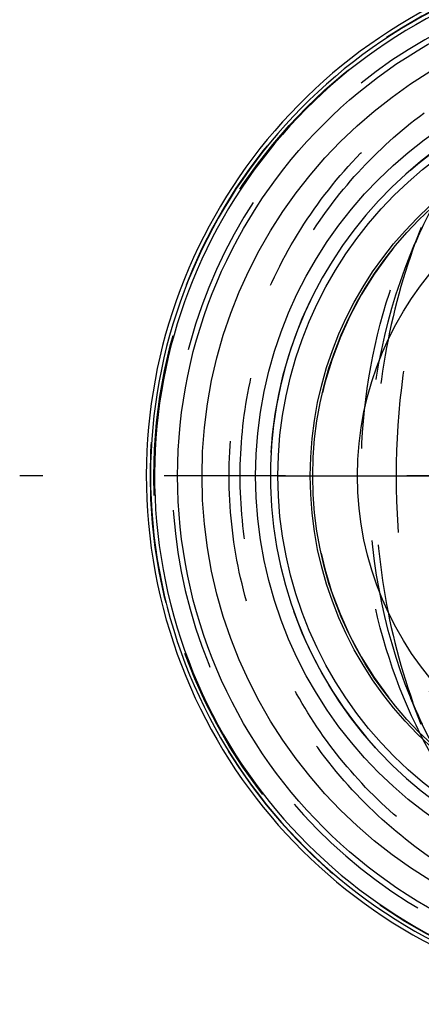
# Model space of a CAD drawing. Header units: millimetres. Extents: x 459 to 538.1, y 465 to 534.9.
# Tile 1 of 52: x 459 to 475.2, y 470.2 to 509.9. Entities that reach past the tile are written whole.
import ezdxf

# ---------------------------------------------------------------- set-up
doc = ezdxf.new("R2010")
doc.units = ezdxf.units.MM
doc.header["$LTSCALE"] = 65.185185
doc.linetypes.add('CENTER', pattern=[0.6, 0.375, -0.075, 0.075, -0.075])
doc.linetypes.add('HIDDEN', pattern=[0.2, 0.1, -0.1])
for name, color, linetype in [('ACHSEN_S', 7, 'CONTINUOUS'), ('KOERPER', 7, 'CONTINUOUS'), ('KONST.EL_MIT_GEO', 7, 'CONTINUOUS'), ('KURVEN', 7, 'CONTINUOUS')]:
    doc.layers.add(name, color=color, linetype=linetype)

msp = doc.modelspace()

# ---------------------------------------------------------------- linework, layer by layer
at = {"layer": 'ACHSEN_S', "color": 2, "linetype": 'CENTER'}
msp.add_line((538.131, 491.514), (458.977, 491.514), dxfattribs=at)
at = {"layer": 'KOERPER', "color": 8, "linetype": 'HIDDEN'}
for p, q in [((475.153, 501.531), (474.712, 500.434)), ((475.153, 481.497), (474.712, 482.594))]:
    msp.add_line(p, q, dxfattribs=at)
at = {"layer": 'KOERPER', "color": 7, "linetype": 'Continuous'}
msp.add_arc((485.379, 491.514), 16.3, 92.8501, 87.1499, dxfattribs=at)
at = {"layer": 'KOERPER', "color": 8, "linetype": 'HIDDEN'}
msp.add_arc((485.379, 491.514), 14.6, 89.9955, 270, dxfattribs=at)
at = {"layer": 'KONST.EL_MIT_GEO', "color": 8, "linetype": 'HIDDEN'}
for p, q in [((475.154, 501.532), (475.153, 501.531)), ((474.705, 500.416), (474.712, 500.433)), ((474.733, 482.543), (474.712, 482.594)), ((475.153, 481.497), (475.153, 481.497))]:
    msp.add_line(p, q, dxfattribs=at)
for points in [[(474.705, 500.416), (474.859, 500.791), (475.25, 501.657), (475.675, 502.49), (476.132, 503.29), (476.623, 504.054), (477.144, 504.782), (477.696, 505.469), (478.277, 506.115), (478.887, 506.717), (479.522, 507.272), (480.184, 507.78), (480.869, 508.238), (481.577, 508.644), (482.306, 508.997), (483.057, 509.294), (483.826, 509.535), (484.616, 509.719), (485.425, 509.843), (486.171, 509.902)], [(486.171, 473.125), (485.424, 473.185), (484.615, 473.309), (483.825, 473.492), (483.056, 473.733), (482.307, 474.031), (481.578, 474.383), (480.871, 474.788), (480.186, 475.245), (479.526, 475.752), (478.891, 476.307), (478.282, 476.908), (477.701, 477.553), (477.15, 478.239), (476.628, 478.965), (476.138, 479.729), (475.68, 480.528), (475.255, 481.361), (474.864, 482.227), (474.732, 482.544)]]:
    msp.add_lwpolyline(points, dxfattribs=at)
for radius in [21, 16.3]:
    msp.add_circle((485.379, 491.514), radius, dxfattribs=at)
at = {"layer": 'KONST.EL_MIT_GEO', "color": 7, "linetype": 'Continuous'}
for radius in [20.04, 19.058, 16.9, 14.7, 14.6]:
    msp.add_circle((485.379, 491.514), radius, dxfattribs=at)
for radius, start, end in [(21.3, 105.7002, 74.2998), (21.132, 105.7002, 74.2998), (20.969, 105.4033, 74.5967)]:
    msp.add_arc((485.379, 491.514), radius, start, end, dxfattribs=at)
at = {"layer": 'KONST.EL_MIT_GEO', "color": 8, "linetype": 'HIDDEN'}
for centre, radius, start, end in [((485.379, 491.514), 21.15, 105.6875, 74.3125), ((485.379, 491.514), 20.264, 73.3304, 286.6697), ((494.212, 492.595), 21.017, 154.873, 158.1016), ((494.132, 490.398), 20.929, 202.0438, 205.1306)]:
    msp.add_arc(centre, radius, start, end, dxfattribs=at)
for points, knots in [([(489.001, 470.514), (488.026, 470.514), (486.03, 470.797), (483.199, 472.035), (480.613, 474.021), (477.53, 477.651), (474.856, 483.569), (473.786, 491.514), (474.856, 499.459), (477.53, 505.377), (480.613, 509.007), (483.199, 510.993), (486.03, 512.231), (488.026, 512.514), (489.001, 512.514)], [0, 0, 0, 0, 0.051729, 0.105334, 0.162249, 0.223216, 0.356475, 0.5, 0.643525, 0.776784, 0.837751, 0.894666, 0.948271, 1, 1, 1, 1]), ([(487.908, 472.643), (486.616, 472.581), (484.012, 472.695), (480.21, 473.603), (476.653, 475.242), (473.493, 477.563), (470.872, 480.481), (468.906, 483.878), (467.689, 487.61), (467.277, 491.514), (467.689, 495.418), (468.906, 499.149), (470.871, 502.546), (473.493, 505.464), (476.652, 507.785), (480.209, 509.424), (484.012, 510.333), (486.616, 510.446), (487.908, 510.385)], [0, 0, 0, 0, 0.062309, 0.124717, 0.187195, 0.249723, 0.312276, 0.374843, 0.437417, 0.499996, 0.562574, 0.625149, 0.687716, 0.750269, 0.812798, 0.875279, 0.937689, 1, 1, 1, 1]), ([(486.064, 473.13), (484.876, 473.177), (482.501, 473.48), (479.081, 474.569), (475.921, 476.278), (473.142, 478.557), (470.853, 481.33), (469.147, 484.496), (468.094, 487.935), (467.739, 491.514), (468.094, 495.093), (469.147, 498.532), (470.853, 501.698), (473.141, 504.471), (475.921, 506.75), (479.081, 508.458), (482.501, 509.548), (484.876, 509.85), (486.064, 509.898)], [0, 0, 0, 0, 0.062435, 0.124899, 0.18739, 0.249901, 0.31242, 0.374943, 0.437469, 0.499997, 0.562524, 0.62505, 0.687573, 0.750092, 0.812603, 0.875097, 0.937563, 1, 1, 1, 1]), ([(486.064, 473.13), (485.179, 473.178), (483.39, 473.488), (480.851, 474.602), (478.532, 476.337), (475.773, 479.476), (473.363, 484.604), (472.399, 491.514), (473.363, 498.423), (475.773, 503.551), (478.532, 506.69), (480.851, 508.426), (483.39, 509.54), (485.179, 509.85), (486.064, 509.898)], [0, 0, 0, 0, 0.053398, 0.108169, 0.165612, 0.226522, 0.358477, 0.499997, 0.641517, 0.773472, 0.834383, 0.891827, 0.9466, 1, 1, 1, 1]), ([(475.153, 501.531), (474.527, 499.974), (473.588, 496.666), (473.123, 491.514), (473.588, 486.362), (474.527, 483.054), (475.153, 481.497)], [0, 0, 0, 0, 0.245886, 0.5, 0.754114, 1, 1, 1, 1]), ([(474.712, 482.594), (473.584, 485.398), (472.489, 491.504), (473.58, 497.611), (474.705, 500.416)], [0, 0, 0, 0, 0.49997, 1, 1, 1, 1])]:
    msp.add_open_spline(points, degree=3, knots=knots, dxfattribs=at)
at = {"layer": 'KURVEN', "color": 40, "linetype": 'Continuous'}
msp.add_line((469.379, 491.514), (501.379, 491.514), dxfattribs=at)
for radius in [16, 12.8]:
    msp.add_circle((485.379, 491.514), radius, dxfattribs=at)

doc.saveas('drawing.dxf')
